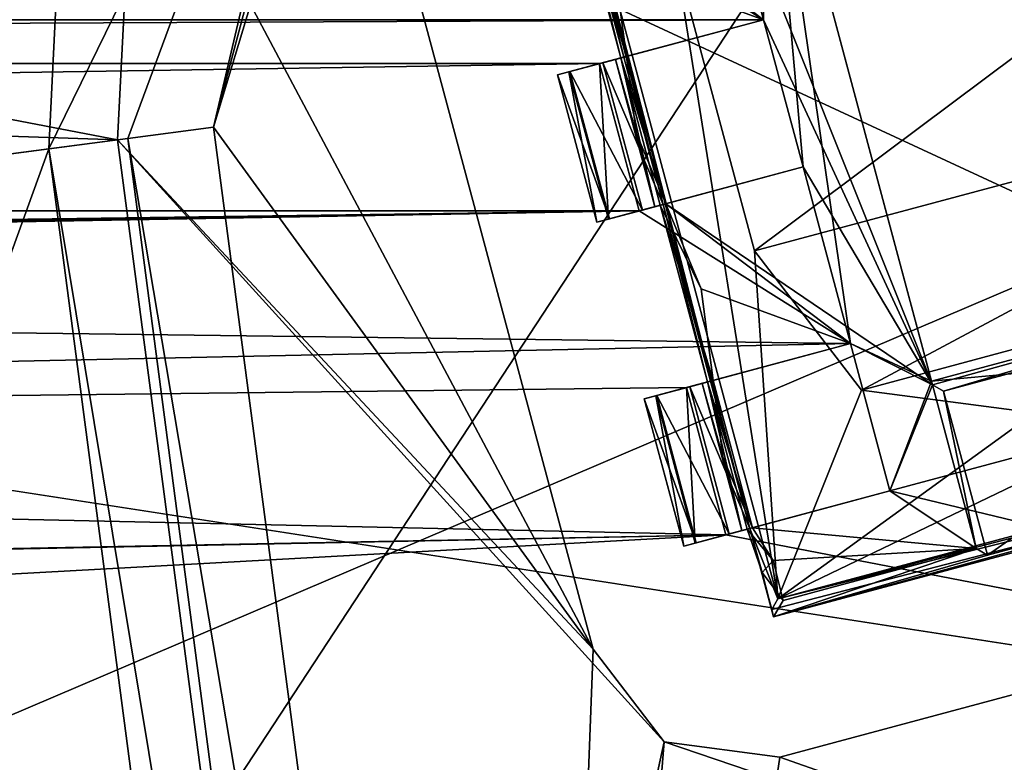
# Model space of a CAD drawing. Header units: millimetres. Extents: x -78 to 78, y -78 to 78.
# Tile 156 of 256: x 13.59 to 16.82, y -66.21 to -63.78. Entities that reach past the tile are written whole.
import ezdxf

# ---------------------------------------------------------------- set-up
doc = ezdxf.new("R2010")
doc.units = ezdxf.units.MM
doc.header["$LTSCALE"] = 41.718519
for name, color, linetype in [('10', 7, 'CONTINUOUS'), ('1379', 7, 'CONTINUOUS'), ('1442', 7, 'CONTINUOUS'), ('1460', 7, 'CONTINUOUS'), ('1541', 7, 'CONTINUOUS'), ('1566', 7, 'CONTINUOUS'), ('1597', 7, 'CONTINUOUS'), ('1629', 7, 'CONTINUOUS'), ('1675', 7, 'CONTINUOUS'), ('1691', 7, 'CONTINUOUS'), ('1699', 7, 'CONTINUOUS'), ('1716', 7, 'CONTINUOUS'), ('1745', 7, 'CONTINUOUS'), ('1769', 7, 'CONTINUOUS'), ('2704', 7, 'CONTINUOUS'), ('2720', 7, 'CONTINUOUS'), ('4231', 7, 'CONTINUOUS'), ('4244', 7, 'CONTINUOUS'), ('4247', 7, 'CONTINUOUS'), ('4261', 7, 'CONTINUOUS'), ('4262', 7, 'CONTINUOUS'), ('4264', 7, 'CONTINUOUS'), ('4274', 7, 'CONTINUOUS'), ('4277', 7, 'CONTINUOUS'), ('4280', 7, 'CONTINUOUS'), ('4282', 7, 'CONTINUOUS'), ('4288', 7, 'CONTINUOUS'), ('4289', 7, 'CONTINUOUS'), ('4291', 7, 'CONTINUOUS'), ('4294', 7, 'CONTINUOUS'), ('4299', 7, 'CONTINUOUS'), ('4301', 7, 'CONTINUOUS'), ('4302', 7, 'CONTINUOUS'), ('4313', 7, 'CONTINUOUS'), ('4314', 7, 'CONTINUOUS'), ('4316', 7, 'CONTINUOUS'), ('4318', 7, 'CONTINUOUS'), ('4325', 7, 'CONTINUOUS'), ('4328', 7, 'CONTINUOUS'), ('4329', 7, 'CONTINUOUS'), ('4341', 7, 'CONTINUOUS'), ('4342', 7, 'CONTINUOUS'), ('4345', 7, 'CONTINUOUS'), ('4358', 7, 'CONTINUOUS'), ('4359', 7, 'CONTINUOUS'), ('4361', 7, 'CONTINUOUS'), ('4372', 7, 'CONTINUOUS'), ('4374', 7, 'CONTINUOUS'), ('4396', 7, 'CONTINUOUS'), ('6', 7, 'CONTINUOUS')]:
    doc.layers.add(name, color=color, linetype=linetype)

msp = doc.modelspace()

# ---------------------------------------------------------------- linework, layer by layer
at = {"layer": '10', "linetype": 'CONTINUOUS'}
for points in [[(42.9717, -62.988, -2), (24.8716, -72.0796, -2), (0, -63, -2), (42.9717, -62.988, -2)], [(0, -63, -2), (24.8716, -72.0796, -2), (-12.2508, -63.4403, -2), (0, -63, -2)], [(-12.2508, -63.4403, -2), (24.8716, -72.0796, -2), (-12.5431, -64.3966, -2), (-12.2508, -63.4403, -2)], [(24.8716, -72.0796, -2), (-12.1176, -64.5267, -2), (-12.5431, -64.3966, -2), (24.8716, -72.0796, -2)], [(-12.1176, -64.5267, -2), (24.8716, -72.0796, -2), (-12.9863, -67.3679, -2), (-12.1176, -64.5267, -2)]]:
    msp.add_3dface(points, dxfattribs=at)
at = {"layer": '1379', "color": 7, "linetype": 'CONTINUOUS'}
for points in [[(13.9075, -64.169, 22.2), (8.3066, -63.0947, 23.7), (13.9661, -63.0151, 22.2), (13.9075, -64.169, 22.2)], [(8.4236, -63.9839, 23.6629), (8.3066, -63.0947, 23.7), (13.9075, -64.169, 22.2), (8.4236, -63.9839, 23.6629)], [(8.541, -64.8756, 23.6504), (8.4236, -63.9839, 23.6629), (13.9075, -64.169, 22.2), (8.541, -64.8756, 23.6504)]]:
    msp.add_3dface(points, dxfattribs=at)
at = {"layer": '1442', "color": 7, "linetype": 'CONTINUOUS'}
for points in [[(14.7446, -70.5276, 22.2), (8.541, -64.8756, 23.6504), (13.9075, -64.169, 22.2), (14.7446, -70.5276, 22.2)], [(14.7446, -70.5276, 22.2), (12.0794, -71.0069, 22.9248), (8.541, -64.8756, 23.6504), (14.7446, -70.5276, 22.2)]]:
    msp.add_3dface(points, dxfattribs=at)
at = {"layer": '1460', "color": 7, "linetype": 'CONTINUOUS'}
for points in [[(13.9661, -63.0151, 22.2), (14.6395, -62.7491, 22.2), (15.4677, -65.8401, 22.2), (13.9661, -63.0151, 22.2)], [(13.9075, -64.169, 22.2), (13.9661, -63.0151, 22.2), (15.4677, -65.8401, 22.2), (13.9075, -64.169, 22.2)], [(14.7446, -70.5276, 22.2), (13.9075, -64.169, 22.2), (15.7007, -66.1437, 22.2), (14.7446, -70.5276, 22.2)], [(15.7007, -66.1437, 22.2), (13.9075, -64.169, 22.2), (15.4677, -65.8401, 22.2), (15.7007, -66.1437, 22.2)], [(19.1711, -65.3654, 22.2), (22.4946, -68.451, 22.2), (16.0801, -66.1937, 22.2), (19.1711, -65.3654, 22.2)], [(22.4946, -68.451, 22.2), (14.7446, -70.5276, 22.2), (15.7007, -66.1437, 22.2), (22.4946, -68.451, 22.2)], [(16.0801, -66.1937, 22.2), (22.4946, -68.451, 22.2), (15.7007, -66.1437, 22.2), (16.0801, -66.1937, 22.2)]]:
    msp.add_3dface(points, dxfattribs=at)
at = {"layer": '1541', "color": 7, "linetype": 'CONTINUOUS'}
for points in [[(15.4677, -65.8401, 22.2), (14.6395, -62.7491, 22.2), (15.4677, -65.8401, 23.2), (15.4677, -65.8401, 22.2)], [(14.6395, -62.7491, 22.2), (14.6395, -62.7491, 23.2), (15.4677, -65.8401, 23.2), (14.6395, -62.7491, 22.2)]]:
    msp.add_3dface(points, dxfattribs=at)
at = {"layer": '1566', "color": 7, "linetype": 'CONTINUOUS'}
for points in [[(15.7007, -66.1437, 22.2), (15.4677, -65.8401, 22.2), (15.7007, -66.1437, 23.2), (15.7007, -66.1437, 22.2)], [(15.4677, -65.8401, 22.2), (15.4677, -65.8401, 23.2), (15.7007, -66.1437, 23.2), (15.4677, -65.8401, 22.2)], [(16.0801, -66.1937, 22.2), (15.7007, -66.1437, 22.2), (16.0801, -66.1937, 23.2), (16.0801, -66.1937, 22.2)], [(16.0801, -66.1937, 23.2), (15.7007, -66.1437, 22.2), (15.7007, -66.1437, 23.2), (16.0801, -66.1937, 23.2)]]:
    msp.add_3dface(points, dxfattribs=at)
at = {"layer": '1597', "color": 7, "linetype": 'CONTINUOUS'}
for points in [[(19.1711, -65.3654, 22.2), (16.0801, -66.1937, 22.2), (19.1711, -65.3654, 23.2), (19.1711, -65.3654, 22.2)], [(19.1711, -65.3654, 23.2), (16.0801, -66.1937, 22.2), (16.0801, -66.1937, 23.2), (19.1711, -65.3654, 23.2)]]:
    msp.add_3dface(points, dxfattribs=at)
at = {"layer": '1629', "color": 7, "linetype": 'CONTINUOUS'}
for points in [[(14.2225, -64.1276, 23.2), (14.6895, -62.3697, 23.2), (14.6903, -62.1401, 23.2), (14.2225, -64.1276, 23.2)], [(14.6395, -62.7491, 23.2), (14.6895, -62.3697, 23.2), (14.2225, -64.1276, 23.2), (14.6395, -62.7491, 23.2)], [(15.4677, -65.8401, 23.2), (14.6395, -62.7491, 23.2), (14.2225, -64.1276, 23.2), (15.4677, -65.8401, 23.2)], [(15.2391, -71.8492, 23.2), (15.4677, -65.8401, 23.2), (14.2225, -64.1276, 23.2), (15.2391, -71.8492, 23.2)], [(15.2391, -71.8492, 23.2), (22.7271, -69.8428, 23.2), (19.4747, -65.1325, 23.2), (15.2391, -71.8492, 23.2)], [(15.2391, -71.8492, 23.2), (19.4747, -65.1325, 23.2), (19.1711, -65.3654, 23.2), (15.2391, -71.8492, 23.2)], [(15.2391, -71.8492, 23.2), (19.1711, -65.3654, 23.2), (16.0801, -66.1937, 23.2), (15.2391, -71.8492, 23.2)], [(15.4677, -65.8401, 23.2), (15.2391, -71.8492, 23.2), (15.7007, -66.1437, 23.2), (15.4677, -65.8401, 23.2)], [(15.2391, -71.8492, 23.2), (16.0801, -66.1937, 23.2), (15.7007, -66.1437, 23.2), (15.2391, -71.8492, 23.2)]]:
    msp.add_3dface(points, dxfattribs=at)
at = {"layer": '1675', "color": 7, "linetype": 'CONTINUOUS'}
for points in [[(15.2391, -71.8492, 23.2), (14.2225, -64.1276, 23.2), (13.941, -64.1646, 23.2412), (15.2391, -71.8492, 23.2)], [(13.6826, -64.1987, 23.3613), (14.9624, -71.9268, 23.2413), (13.941, -64.1646, 23.2412), (13.6826, -64.1987, 23.3613)], [(14.9624, -71.9268, 23.2413), (15.2391, -71.8492, 23.2), (13.941, -64.1646, 23.2412), (14.9624, -71.9268, 23.2413)], [(14.7085, -71.9911, 23.3613), (14.9624, -71.9268, 23.2413), (13.6826, -64.1987, 23.3613), (14.7085, -71.9911, 23.3613)]]:
    msp.add_3dface(points, dxfattribs=at)
at = {"layer": '1691', "color": 7, "linetype": 'CONTINUOUS'}
for points in [[(14.6903, -62.1401, 23.2), (13.6826, -64.1987, 23.3613), (13.941, -64.1646, 23.2412), (14.6903, -62.1401, 23.2)], [(13.6826, -64.1987, 23.3613), (14.6903, -62.1401, 23.2), (13.7428, -62.9725, 23.3613), (13.6826, -64.1987, 23.3613)], [(14.2225, -64.1276, 23.2), (14.6903, -62.1401, 23.2), (13.941, -64.1646, 23.2412), (14.2225, -64.1276, 23.2)]]:
    msp.add_3dface(points, dxfattribs=at)
at = {"layer": '1699', "color": 7, "linetype": 'CONTINUOUS'}
for points in [[(9.5951, -64.7368, 26.0387), (10.6338, -72.6266, 26.0387), (13.6826, -64.1987, 23.3613), (9.5951, -64.7368, 26.0387)], [(10.6338, -72.6266, 26.0387), (14.7085, -71.9911, 23.3613), (13.6826, -64.1987, 23.3613), (10.6338, -72.6266, 26.0387)]]:
    msp.add_3dface(points, dxfattribs=at)
at = {"layer": '1716', "color": 7, "linetype": 'CONTINUOUS'}
for points in [[(9.7278, -62.0363, 26.0387), (9.5951, -64.7368, 26.0387), (13.7428, -62.9725, 23.3613), (9.7278, -62.0363, 26.0387)], [(9.5951, -64.7368, 26.0387), (13.6826, -64.1987, 23.3613), (13.7428, -62.9725, 23.3613), (9.5951, -64.7368, 26.0387)]]:
    msp.add_3dface(points, dxfattribs=at)
at = {"layer": '1745', "linetype": 'CONTINUOUS'}
for points in [[(5.6861, -57.4915, 28.7), (7.9703, -75.9162, 28.7), (23.0088, -52.9929, 28.7), (5.6861, -57.4915, 28.7)], [(7.9703, -75.9162, 28.7), (31.0424, -69.7372, 28.7), (23.0088, -52.9929, 28.7), (7.9703, -75.9162, 28.7)]]:
    msp.add_3dface(points, dxfattribs=at)
at = {"layer": '1769', "linetype": 'CONTINUOUS'}
for points in [[(27.6073, -68.005, 26.2), (12.3647, -57.1714, 26.2), (14.9868, -55.9316, 26.2), (27.6073, -68.005, 26.2)], [(24.562, -60.6528, 26.2), (27.6073, -68.005, 26.2), (14.9868, -55.9316, 26.2), (24.562, -60.6528, 26.2)], [(27.6073, -68.005, 26.2), (10.352, -59.2515, 26.2), (12.3647, -57.1714, 26.2), (27.6073, -68.005, 26.2)], [(27.6073, -68.005, 26.2), (10.0938, -72.6977, 26.2), (10.352, -59.2515, 26.2), (27.6073, -68.005, 26.2)]]:
    msp.add_3dface(points, dxfattribs=at)
at = {"layer": '2704', "linetype": 'CONTINUOUS'}
for points in [[(16.0406, -62.9559, 21.67), (15.8719, -63.1955, 21.67), (16.0271, -63.7751, 21.67), (16.0406, -62.9559, 21.67)], [(16.0406, -62.9559, 21.67), (16.0271, -63.7751, 21.67), (16.1566, -64.2581, 21.67), (16.0406, -62.9559, 21.67)], [(16.5778, -64.9607, 21.67), (16.0406, -62.9559, 21.67), (16.3118, -64.8376, 21.67), (16.5778, -64.9607, 21.67)], [(16.0406, -62.9559, 21.67), (16.1566, -64.2581, 21.67), (16.3118, -64.8376, 21.67), (16.0406, -62.9559, 21.67)], [(15.8719, -63.1955, 21.67), (15.3339, -63.3397, 21.67), (16.0271, -63.7751, 21.67), (15.8719, -63.1955, 21.67)], [(15.3339, -63.3397, 21.67), (-16.0275, -63.7751, 21.67), (16.0271, -63.7751, 21.67), (15.3339, -63.3397, 21.67)], [(-16.0275, -63.7751, 21.67), (-15.4895, -63.9192, 21.67), (16.0271, -63.7751, 21.67), (-16.0275, -63.7751, 21.67)], [(16.0271, -63.7751, 21.67), (-15.4895, -63.9192, 21.67), (15.4892, -63.9192, 21.67), (16.0271, -63.7751, 21.67)], [(-15.4895, -63.9192, 21.67), (-15.6189, -64.4021, 21.67), (15.4892, -63.9192, 21.67), (-15.4895, -63.9192, 21.67)], [(15.4892, -63.9192, 21.67), (-15.6189, -64.4021, 21.67), (15.6186, -64.4022, 21.67), (15.4892, -63.9192, 21.67)], [(16.1566, -64.2581, 21.67), (15.6186, -64.4022, 21.67), (16.3118, -64.8376, 21.67), (16.1566, -64.2581, 21.67)], [(-15.6189, -64.4021, 21.67), (-16.3122, -64.8376, 21.67), (15.6186, -64.4022, 21.67), (-15.6189, -64.4021, 21.67)], [(-16.3122, -64.8376, 21.67), (-1.582, -64.6502, 21.67), (15.6186, -64.4022, 21.67), (-16.3122, -64.8376, 21.67)], [(-1.582, -64.6502, 21.67), (-1.0252, -64.6502, 21.67), (15.6186, -64.4022, 21.67), (-1.582, -64.6502, 21.67)], [(-1.0252, -64.6502, 21.67), (1.0248, -64.6502, 21.67), (15.6186, -64.4022, 21.67), (-1.0252, -64.6502, 21.67)], [(1.0248, -64.6502, 21.67), (1.5817, -64.6502, 21.67), (15.6186, -64.4022, 21.67), (1.0248, -64.6502, 21.67)], [(15.6186, -64.4022, 21.67), (1.5817, -64.6502, 21.67), (16.3118, -64.8376, 21.67), (15.6186, -64.4022, 21.67)], [(18.1233, -64.5466, 21.67), (16.5778, -64.9607, 21.67), (18.4214, -64.79, 21.67), (18.1233, -64.5466, 21.67)], [(1.5817, -64.6502, 21.67), (1.5817, -65.1502, 21.67), (16.3118, -64.8376, 21.67), (1.5817, -64.6502, 21.67)], [(21.6343, -66.5726, 21.67), (18.4214, -64.79, 21.67), (16.4413, -65.3206, 21.67), (21.6343, -66.5726, 21.67)], [(18.4214, -64.79, 21.67), (16.5778, -64.9607, 21.67), (16.4413, -65.3206, 21.67), (18.4214, -64.79, 21.67)], [(16.3118, -64.8376, 21.67), (1.5817, -65.1502, 21.67), (15.7739, -64.9817, 21.67), (16.3118, -64.8376, 21.67)], [(16.4413, -65.3206, 21.67), (16.5778, -64.9607, 21.67), (16.3118, -64.8376, 21.67), (16.4413, -65.3206, 21.67)], [(1.5817, -65.1502, 21.67), (15.9033, -65.4647, 21.67), (15.7739, -64.9817, 21.67), (1.5817, -65.1502, 21.67)], [(1.5817, -65.1502, 21.67), (1.0248, -65.7502, 21.67), (15.9033, -65.4647, 21.67), (1.5817, -65.1502, 21.67)], [(15.9033, -65.4647, 21.67), (21.6343, -66.5726, 21.67), (16.4413, -65.3206, 21.67), (15.9033, -65.4647, 21.67)], [(1.0248, -65.7502, 21.67), (1.5817, -65.7502, 21.67), (15.9033, -65.4647, 21.67), (1.0248, -65.7502, 21.67)], [(1.5817, -66.2502, 21.67), (21.6343, -66.5726, 21.67), (15.9033, -65.4647, 21.67), (1.5817, -66.2502, 21.67)], [(1.5817, -65.7502, 21.67), (1.5817, -66.2502, 21.67), (15.9033, -65.4647, 21.67), (1.5817, -65.7502, 21.67)]]:
    msp.add_3dface(points, dxfattribs=at)
at = {"layer": '2720', "linetype": 'CONTINUOUS'}
for points in [[(41.1445, -56.6314, 20.074), (21.6494, -66.5677, 20.074), (10.8402, -61.5525, 20.074), (41.1445, -56.6314, 20.074)], [(21.6494, -66.5677, 20.074), (-21.6345, -66.5726, 20.074), (-10.8683, -61.5475, 20.074), (21.6494, -66.5677, 20.074)], [(10.8402, -61.5525, 20.074), (21.6494, -66.5677, 20.074), (-10.8683, -61.5475, 20.074), (10.8402, -61.5525, 20.074)]]:
    msp.add_3dface(points, dxfattribs=at)
at = {"layer": '4231', "linetype": 'CONTINUOUS'}
for points in [[(16.0406, -62.9559, 21.67), (16.5778, -64.9607, 21.67), (16.0374, -62.9441, 21.845), (16.0406, -62.9559, 21.67)], [(16.0374, -62.9441, 21.845), (16.5778, -64.9607, 21.67), (16.5809, -64.9726, 21.845), (16.0374, -62.9441, 21.845)]]:
    msp.add_3dface(points, dxfattribs=at)
at = {"layer": '4244', "linetype": 'CONTINUOUS'}
for points in [[(16.1566, -64.2581, 21.67), (16.0271, -63.7751, 21.67), (16.1566, -64.2581, 21.845), (16.1566, -64.2581, 21.67)], [(16.0271, -63.7751, 21.67), (16.0271, -63.7751, 21.845), (16.1566, -64.2581, 21.845), (16.0271, -63.7751, 21.67)]]:
    msp.add_3dface(points, dxfattribs=at)
at = {"layer": '4247', "linetype": 'CONTINUOUS'}
for points in [[(16.5778, -64.9607, 21.67), (18.1233, -64.5466, 21.67), (16.5809, -64.9726, 21.845), (16.5778, -64.9607, 21.67)], [(16.5809, -64.9726, 21.845), (18.1233, -64.5466, 21.67), (16.6173, -64.9936, 22.27), (16.5809, -64.9726, 21.845)], [(16.6173, -64.9936, 22.27), (18.1233, -64.5466, 21.67), (18.1054, -64.5949, 22.27), (16.6173, -64.9936, 22.27)]]:
    msp.add_3dface(points, dxfattribs=at)
at = {"layer": '4261', "linetype": 'CONTINUOUS'}
for points in [[(15.6186, -64.4022, 21.67), (16.1566, -64.2581, 21.845), (15.5179, -64.4292, 21.7623), (15.6186, -64.4022, 21.67)], [(16.1566, -64.2581, 21.845), (15.7065, -64.3787, 21.8612), (15.5179, -64.4292, 21.7623), (16.1566, -64.2581, 21.845)], [(15.6186, -64.4022, 21.67), (16.1566, -64.2581, 21.67), (16.1566, -64.2581, 21.845), (15.6186, -64.4022, 21.67)], [(15.7065, -64.3787, 21.8612), (15.4804, -64.4392, 21.896), (15.5179, -64.4292, 21.7623), (15.7065, -64.3787, 21.8612)], [(15.4804, -64.4392, 21.896), (15.7065, -64.3787, 21.8612), (15.6706, -64.3883, 22.1542), (15.4804, -64.4392, 21.896)], [(15.4804, -64.4392, 22.421), (15.6882, -64.3836, 22.4493), (15.5212, -64.4283, 22.5598), (15.4804, -64.4392, 22.421)], [(15.6882, -64.3836, 22.4493), (15.4804, -64.4392, 22.421), (15.6706, -64.3883, 22.1542), (15.6882, -64.3836, 22.4493)], [(15.4804, -64.4392, 22.421), (15.4804, -64.4392, 21.896), (15.6706, -64.3883, 22.1542), (15.4804, -64.4392, 22.421)], [(15.6882, -64.3836, 22.4493), (15.6977, -64.381, 22.6698), (15.5212, -64.4283, 22.5598), (15.6882, -64.3836, 22.4493)], [(15.5212, -64.4283, 22.5598), (15.6977, -64.381, 22.6698), (15.6295, -64.3993, 22.652), (15.5212, -64.4283, 22.5598)]]:
    msp.add_3dface(points, dxfattribs=at)
at = {"layer": '4262', "linetype": 'CONTINUOUS'}
for points in [[(16.0271, -63.7751, 21.67), (15.4892, -63.9192, 21.67), (15.3885, -63.9462, 21.7623), (16.0271, -63.7751, 21.67)], [(16.0271, -63.7751, 21.845), (16.0271, -63.7751, 21.67), (15.3885, -63.9462, 21.7623), (16.0271, -63.7751, 21.845)], [(15.5773, -63.8956, 21.8612), (16.0271, -63.7751, 21.845), (15.3885, -63.9462, 21.7623), (15.5773, -63.8956, 21.8612)], [(15.5412, -63.9053, 22.1557), (15.5773, -63.8956, 21.8612), (15.351, -63.9563, 21.896), (15.5412, -63.9053, 22.1557)], [(15.351, -63.9563, 21.896), (15.5773, -63.8956, 21.8612), (15.3885, -63.9462, 21.7623), (15.351, -63.9563, 21.896)], [(15.5587, -63.9006, 22.4493), (15.5412, -63.9053, 22.1557), (15.351, -63.9563, 22.421), (15.5587, -63.9006, 22.4493)], [(15.3918, -63.9453, 22.5598), (15.5587, -63.9006, 22.4493), (15.351, -63.9563, 22.421), (15.3918, -63.9453, 22.5598)], [(15.351, -63.9563, 22.421), (15.5412, -63.9053, 22.1557), (15.351, -63.9563, 21.896), (15.351, -63.9563, 22.421)], [(15.5001, -63.9163, 22.652), (15.5587, -63.9006, 22.4493), (15.3918, -63.9453, 22.5598), (15.5001, -63.9163, 22.652)], [(15.5683, -63.898, 22.6698), (15.5587, -63.9006, 22.4493), (15.5001, -63.9163, 22.652), (15.5683, -63.898, 22.6698)]]:
    msp.add_3dface(points, dxfattribs=at)
at = {"layer": '4264', "linetype": 'CONTINUOUS'}
for points in [[(16.5809, -64.9726, 21.845), (16.6173, -64.9936, 22.27), (16.7249, -65.5099, 21.845), (16.5809, -64.9726, 21.845)], [(16.7249, -65.5099, 21.845), (16.6173, -64.9936, 22.27), (16.7613, -65.5309, 22.27), (16.7249, -65.5099, 21.845)]]:
    msp.add_3dface(points, dxfattribs=at)
at = {"layer": '4274', "linetype": 'CONTINUOUS'}
for points in [[(15.6732, -65.0087, 21.7623), (15.7739, -64.9817, 21.67), (15.8026, -65.4917, 21.7623), (15.6732, -65.0087, 21.7623)], [(15.7739, -64.9817, 21.67), (15.9033, -65.4647, 21.67), (15.8026, -65.4917, 21.7623), (15.7739, -64.9817, 21.67)], [(15.6357, -65.0188, 21.896), (15.6732, -65.0087, 21.7623), (15.7651, -65.5018, 21.896), (15.6357, -65.0188, 21.896)], [(15.7651, -65.5018, 21.896), (15.6732, -65.0087, 21.7623), (15.8026, -65.4917, 21.7623), (15.7651, -65.5018, 21.896)]]:
    msp.add_3dface(points, dxfattribs=at)
at = {"layer": '4277', "linetype": 'CONTINUOUS'}
for points in [[(15.3885, -63.9462, 21.7623), (15.4892, -63.9192, 21.67), (15.5179, -64.4292, 21.7623), (15.3885, -63.9462, 21.7623)], [(15.4892, -63.9192, 21.67), (15.6186, -64.4022, 21.67), (15.5179, -64.4292, 21.7623), (15.4892, -63.9192, 21.67)], [(15.351, -63.9563, 21.896), (15.3885, -63.9462, 21.7623), (15.4804, -64.4392, 21.896), (15.351, -63.9563, 21.896)], [(15.4804, -64.4392, 21.896), (15.3885, -63.9462, 21.7623), (15.5179, -64.4292, 21.7623), (15.4804, -64.4392, 21.896)]]:
    msp.add_3dface(points, dxfattribs=at)
at = {"layer": '4280', "linetype": 'CONTINUOUS'}
for points in [[(16.6173, -64.9936, 22.27), (18.1054, -64.5949, 22.27), (16.7613, -65.5309, 22.27), (16.6173, -64.9936, 22.27)], [(16.7613, -65.5309, 22.27), (18.1054, -64.5949, 22.27), (18.2494, -65.1322, 22.27), (16.7613, -65.5309, 22.27)]]:
    msp.add_3dface(points, dxfattribs=at)
at = {"layer": '4282', "linetype": 'CONTINUOUS'}
for points in [[(16.0374, -62.9441, 21.845), (16.5809, -64.9726, 21.845), (15.8719, -63.1955, 21.845), (16.0374, -62.9441, 21.845)], [(15.4218, -63.3161, 21.8612), (15.8719, -63.1955, 21.845), (16.0271, -63.7751, 21.845), (15.4218, -63.3161, 21.8612)], [(15.8719, -63.1955, 21.845), (16.5809, -64.9726, 21.845), (16.0271, -63.7751, 21.845), (15.8719, -63.1955, 21.845)], [(15.5371, -63.5958, 21.845), (15.4218, -63.3161, 21.8612), (16.0271, -63.7751, 21.845), (15.5371, -63.5958, 21.845)], [(15.5773, -63.8956, 21.8612), (15.5371, -63.5958, 21.845), (16.0271, -63.7751, 21.845), (15.5773, -63.8956, 21.8612)], [(16.0271, -63.7751, 21.845), (16.5809, -64.9726, 21.845), (16.1566, -64.2581, 21.845), (16.0271, -63.7751, 21.845)], [(16.5809, -64.9726, 21.845), (15.7065, -64.3787, 21.8612), (16.1566, -64.2581, 21.845), (16.5809, -64.9726, 21.845)], [(15.7065, -64.3787, 21.8612), (16.5809, -64.9726, 21.845), (16.3118, -64.8376, 21.845), (15.7065, -64.3787, 21.8612)], [(15.8218, -64.6583, 21.845), (15.7065, -64.3787, 21.8612), (16.3118, -64.8376, 21.845), (15.8218, -64.6583, 21.845)], [(15.862, -64.9582, 21.845), (15.8218, -64.6583, 21.845), (16.3118, -64.8376, 21.845), (15.862, -64.9582, 21.845)], [(16.3118, -64.8376, 21.845), (16.5809, -64.9726, 21.845), (16.4413, -65.3206, 21.845), (16.3118, -64.8376, 21.845)], [(16.4413, -65.3206, 21.845), (16.5809, -64.9726, 21.845), (16.7249, -65.5099, 21.845), (16.4413, -65.3206, 21.845)], [(15.9912, -65.4412, 21.845), (16.4413, -65.3206, 21.845), (16.7249, -65.5099, 21.845), (15.9912, -65.4412, 21.845)], [(16.0581, -65.5486, 21.845), (15.9912, -65.4412, 21.845), (16.7249, -65.5099, 21.845), (16.0581, -65.5486, 21.845)], [(16.091, -65.6798, 21.845), (16.0581, -65.5486, 21.845), (16.7249, -65.5099, 21.845), (16.091, -65.6798, 21.845)]]:
    msp.add_3dface(points, dxfattribs=at)
at = {"layer": '4288', "linetype": 'CONTINUOUS'}
for points in [[(16.3118, -64.8376, 21.67), (15.7739, -64.9817, 21.67), (15.6732, -65.0087, 21.7623), (16.3118, -64.8376, 21.67)], [(16.3118, -64.8376, 21.845), (16.3118, -64.8376, 21.67), (15.6732, -65.0087, 21.7623), (16.3118, -64.8376, 21.845)], [(15.862, -64.9582, 21.845), (16.3118, -64.8376, 21.845), (15.6732, -65.0087, 21.7623), (15.862, -64.9582, 21.845)], [(15.8259, -64.9678, 22.1557), (15.862, -64.9582, 21.845), (15.6357, -65.0188, 21.896), (15.8259, -64.9678, 22.1557)], [(15.6357, -65.0188, 21.896), (15.862, -64.9582, 21.845), (15.6732, -65.0087, 21.7623), (15.6357, -65.0188, 21.896)], [(15.8434, -64.9631, 22.4493), (15.8259, -64.9678, 22.1557), (15.6357, -65.0188, 22.421), (15.8434, -64.9631, 22.4493)], [(15.6765, -65.0079, 22.5598), (15.8434, -64.9631, 22.4493), (15.6357, -65.0188, 22.421), (15.6765, -65.0079, 22.5598)], [(15.6357, -65.0188, 22.421), (15.8259, -64.9678, 22.1557), (15.6357, -65.0188, 21.896), (15.6357, -65.0188, 22.421)], [(15.7848, -64.9788, 22.652), (15.8434, -64.9631, 22.4493), (15.6765, -65.0079, 22.5598), (15.7848, -64.9788, 22.652)], [(15.853, -64.9606, 22.6698), (15.8434, -64.9631, 22.4493), (15.7848, -64.9788, 22.652), (15.853, -64.9606, 22.6698)]]:
    msp.add_3dface(points, dxfattribs=at)
at = {"layer": '4289', "linetype": 'CONTINUOUS'}
for points in [[(15.9033, -65.4647, 21.67), (16.4413, -65.3206, 21.845), (15.8026, -65.4917, 21.7623), (15.9033, -65.4647, 21.67)], [(16.4413, -65.3206, 21.845), (15.9912, -65.4412, 21.845), (15.8026, -65.4917, 21.7623), (16.4413, -65.3206, 21.845)], [(15.9033, -65.4647, 21.67), (16.4413, -65.3206, 21.67), (16.4413, -65.3206, 21.845), (15.9033, -65.4647, 21.67)], [(15.9912, -65.4412, 21.845), (15.7651, -65.5018, 21.896), (15.8026, -65.4917, 21.7623), (15.9912, -65.4412, 21.845)], [(15.7651, -65.5018, 21.896), (15.9912, -65.4412, 21.845), (15.9553, -65.4508, 22.1542), (15.7651, -65.5018, 21.896)], [(15.9729, -65.4461, 22.4493), (15.9824, -65.4435, 22.6698), (15.8059, -65.4908, 22.5598), (15.9729, -65.4461, 22.4493)], [(15.8059, -65.4908, 22.5598), (15.9824, -65.4435, 22.6698), (15.9142, -65.4618, 22.652), (15.8059, -65.4908, 22.5598)], [(15.7651, -65.5018, 22.421), (15.9729, -65.4461, 22.4493), (15.8059, -65.4908, 22.5598), (15.7651, -65.5018, 22.421)], [(15.9729, -65.4461, 22.4493), (15.7651, -65.5018, 22.421), (15.9553, -65.4508, 22.1542), (15.9729, -65.4461, 22.4493)], [(15.7651, -65.5018, 22.421), (15.7651, -65.5018, 21.896), (15.9553, -65.4508, 22.1542), (15.7651, -65.5018, 22.421)]]:
    msp.add_3dface(points, dxfattribs=at)
at = {"layer": '4291', "linetype": 'CONTINUOUS'}
for points in [[(15.351, -63.9563, 22.421), (15.351, -63.9563, 21.896), (15.4804, -64.4392, 22.421), (15.351, -63.9563, 22.421)], [(15.351, -63.9563, 21.896), (15.4804, -64.4392, 21.896), (15.4804, -64.4392, 22.421), (15.351, -63.9563, 21.896)]]:
    msp.add_3dface(points, dxfattribs=at)
at = {"layer": '4294', "linetype": 'CONTINUOUS'}
for points in [[(18.9579, -64.9568, 22.47), (16.0601, -65.7333, 22.47), (18.2494, -65.1322, 22.27), (18.9579, -64.9568, 22.47)], [(16.0601, -65.7333, 22.47), (16.7613, -65.5309, 22.27), (18.2494, -65.1322, 22.27), (16.0601, -65.7333, 22.47)], [(16.0601, -65.7333, 22.47), (16.091, -65.6798, 21.845), (16.7249, -65.5099, 21.845), (16.0601, -65.7333, 22.47)], [(16.0601, -65.7333, 22.47), (16.7249, -65.5099, 21.845), (16.7613, -65.5309, 22.27), (16.0601, -65.7333, 22.47)]]:
    msp.add_3dface(points, dxfattribs=at)
at = {"layer": '4299', "linetype": 'CONTINUOUS'}
for points in [[(16.4413, -65.3206, 21.67), (16.3118, -64.8376, 21.67), (16.4413, -65.3206, 21.845), (16.4413, -65.3206, 21.67)], [(16.3118, -64.8376, 21.67), (16.3118, -64.8376, 21.845), (16.4413, -65.3206, 21.845), (16.3118, -64.8376, 21.67)]]:
    msp.add_3dface(points, dxfattribs=at)
at = {"layer": '4301', "linetype": 'CONTINUOUS'}
for points in [[(15.5773, -63.8956, 21.8612), (15.5412, -63.9053, 22.1557), (15.6089, -64.146, 21.9003), (15.5773, -63.8956, 21.8612)], [(15.5412, -63.9053, 22.1557), (15.5587, -63.9006, 22.4493), (15.6706, -64.3883, 22.1542), (15.5412, -63.9053, 22.1557)], [(15.5412, -63.9053, 22.1557), (15.6706, -64.3883, 22.1542), (15.6089, -64.146, 21.9003), (15.5412, -63.9053, 22.1557)], [(15.5587, -63.9006, 22.4493), (15.6882, -64.3836, 22.4493), (15.6706, -64.3883, 22.1542), (15.5587, -63.9006, 22.4493)], [(15.6706, -64.3883, 22.1542), (15.7065, -64.3787, 21.8612), (15.6089, -64.146, 21.9003), (15.6706, -64.3883, 22.1542)]]:
    msp.add_3dface(points, dxfattribs=at)
at = {"layer": '4302', "linetype": 'CONTINUOUS'}
for points in [[(15.5587, -63.9006, 22.4493), (15.4035, -63.321, 22.4493), (15.5773, -63.8956, 21.8612), (15.5587, -63.9006, 22.4493)], [(15.5773, -63.8956, 21.8612), (15.4035, -63.321, 22.4493), (15.5371, -63.5958, 21.845), (15.5773, -63.8956, 21.8612)], [(15.7065, -64.3787, 21.8612), (15.5587, -63.9006, 22.4493), (15.5773, -63.8956, 21.8612), (15.7065, -64.3787, 21.8612)], [(15.6882, -64.3836, 22.4493), (15.5587, -63.9006, 22.4493), (15.7065, -64.3787, 21.8612), (15.6882, -64.3836, 22.4493)], [(15.8218, -64.6583, 21.845), (15.6882, -64.3836, 22.4493), (15.7065, -64.3787, 21.8612), (15.8218, -64.6583, 21.845)], [(15.8434, -64.9631, 22.4493), (15.6882, -64.3836, 22.4493), (15.862, -64.9582, 21.845), (15.8434, -64.9631, 22.4493)], [(15.862, -64.9582, 21.845), (15.6882, -64.3836, 22.4493), (15.8218, -64.6583, 21.845), (15.862, -64.9582, 21.845)], [(15.9912, -65.4412, 21.845), (15.8434, -64.9631, 22.4493), (15.862, -64.9582, 21.845), (15.9912, -65.4412, 21.845)], [(15.9729, -65.4461, 22.4493), (15.8434, -64.9631, 22.4493), (15.9912, -65.4412, 21.845), (15.9729, -65.4461, 22.4493)], [(16.0581, -65.5486, 21.845), (15.9729, -65.4461, 22.4493), (15.9912, -65.4412, 21.845), (16.0581, -65.5486, 21.845)], [(16.0219, -65.5882, 22.46), (15.9729, -65.4461, 22.4493), (16.0581, -65.5486, 21.845), (16.0219, -65.5882, 22.46)], [(16.091, -65.6798, 21.845), (16.0219, -65.5882, 22.46), (16.0581, -65.5486, 21.845), (16.091, -65.6798, 21.845)], [(16.0601, -65.7333, 22.47), (16.0219, -65.5882, 22.46), (16.091, -65.6798, 21.845), (16.0601, -65.7333, 22.47)]]:
    msp.add_3dface(points, dxfattribs=at)
at = {"layer": '4313', "linetype": 'CONTINUOUS'}
for points in [[(15.862, -64.9582, 21.845), (15.8259, -64.9678, 22.1557), (15.8936, -65.2085, 21.9003), (15.862, -64.9582, 21.845)], [(15.8259, -64.9678, 22.1557), (15.8434, -64.9631, 22.4493), (15.9553, -65.4508, 22.1542), (15.8259, -64.9678, 22.1557)], [(15.8259, -64.9678, 22.1557), (15.9553, -65.4508, 22.1542), (15.8936, -65.2085, 21.9003), (15.8259, -64.9678, 22.1557)], [(15.8434, -64.9631, 22.4493), (15.9729, -65.4461, 22.4493), (15.9553, -65.4508, 22.1542), (15.8434, -64.9631, 22.4493)], [(15.9553, -65.4508, 22.1542), (15.9912, -65.4412, 21.845), (15.8936, -65.2085, 21.9003), (15.9553, -65.4508, 22.1542)]]:
    msp.add_3dface(points, dxfattribs=at)
at = {"layer": '4314', "linetype": 'CONTINUOUS'}
for points in [[(15.6357, -65.0188, 22.421), (15.6357, -65.0188, 21.896), (15.7651, -65.5018, 22.421), (15.6357, -65.0188, 22.421)], [(15.6357, -65.0188, 21.896), (15.7651, -65.5018, 21.896), (15.7651, -65.5018, 22.421), (15.6357, -65.0188, 21.896)]]:
    msp.add_3dface(points, dxfattribs=at)
at = {"layer": '4316', "linetype": 'CONTINUOUS'}
for points in [[(15.5001, -63.9163, 22.652), (15.3918, -63.9453, 22.5598), (15.6295, -64.3993, 22.652), (15.5001, -63.9163, 22.652)], [(15.3918, -63.9453, 22.5598), (15.351, -63.9563, 22.421), (15.5212, -64.4283, 22.5598), (15.3918, -63.9453, 22.5598)], [(15.351, -63.9563, 22.421), (15.4804, -64.4392, 22.421), (15.5212, -64.4283, 22.5598), (15.351, -63.9563, 22.421)], [(15.3918, -63.9453, 22.5598), (15.5212, -64.4283, 22.5598), (15.6295, -64.3993, 22.652), (15.3918, -63.9453, 22.5598)]]:
    msp.add_3dface(points, dxfattribs=at)
at = {"layer": '4318', "linetype": 'CONTINUOUS'}
for points in [[(15.413, -63.3185, 22.6698), (15.4035, -63.321, 22.4493), (15.5587, -63.9006, 22.4493), (15.413, -63.3185, 22.6698)], [(15.5683, -63.898, 22.6698), (15.413, -63.3185, 22.6698), (15.5587, -63.9006, 22.4493), (15.5683, -63.898, 22.6698)]]:
    msp.add_3dface(points, dxfattribs=at)
at = {"layer": '4325', "linetype": 'CONTINUOUS'}
for points in [[(15.5683, -63.898, 22.6698), (15.5001, -63.9163, 22.652), (15.6977, -64.381, 22.6698), (15.5683, -63.898, 22.6698)], [(15.5001, -63.9163, 22.652), (15.6295, -64.3993, 22.652), (15.6977, -64.381, 22.6698), (15.5001, -63.9163, 22.652)]]:
    msp.add_3dface(points, dxfattribs=at)
at = {"layer": '4328', "linetype": 'CONTINUOUS'}
msp.add_3dface([(15.7065, -64.3787, 21.8612), (15.5773, -63.8956, 21.8612), (15.6089, -64.146, 21.9003), (15.7065, -64.3787, 21.8612)], dxfattribs=at)
at = {"layer": '4329', "linetype": 'CONTINUOUS'}
for points in [[(15.6977, -64.381, 22.6698), (15.6882, -64.3836, 22.4493), (15.8434, -64.9631, 22.4493), (15.6977, -64.381, 22.6698)], [(15.853, -64.9606, 22.6698), (15.6977, -64.381, 22.6698), (15.8434, -64.9631, 22.4493), (15.853, -64.9606, 22.6698)]]:
    msp.add_3dface(points, dxfattribs=at)
at = {"layer": '4341', "linetype": 'CONTINUOUS'}
msp.add_3dface([(15.9912, -65.4412, 21.845), (15.862, -64.9582, 21.845), (15.8936, -65.2085, 21.9003), (15.9912, -65.4412, 21.845)], dxfattribs=at)
at = {"layer": '4342', "linetype": 'CONTINUOUS'}
for points in [[(15.7848, -64.9788, 22.652), (15.6765, -65.0079, 22.5598), (15.9142, -65.4618, 22.652), (15.7848, -64.9788, 22.652)], [(15.6765, -65.0079, 22.5598), (15.6357, -65.0188, 22.421), (15.8059, -65.4908, 22.5598), (15.6765, -65.0079, 22.5598)], [(15.6357, -65.0188, 22.421), (15.7651, -65.5018, 22.421), (15.8059, -65.4908, 22.5598), (15.6357, -65.0188, 22.421)], [(15.6765, -65.0079, 22.5598), (15.8059, -65.4908, 22.5598), (15.9142, -65.4618, 22.652), (15.6765, -65.0079, 22.5598)]]:
    msp.add_3dface(points, dxfattribs=at)
at = {"layer": '4345', "linetype": 'CONTINUOUS'}
for points in [[(16.0734, -65.6749, 23.47), (15.2467, -62.5896, 23.47), (15.9824, -65.4435, 22.6698), (16.0734, -65.6749, 23.47)], [(15.9824, -65.4435, 22.6698), (15.2467, -62.5896, 23.47), (15.853, -64.9606, 22.6698), (15.9824, -65.4435, 22.6698)], [(15.853, -64.9606, 22.6698), (15.2467, -62.5896, 23.47), (15.6977, -64.381, 22.6698), (15.853, -64.9606, 22.6698)], [(15.6977, -64.381, 22.6698), (15.2467, -62.5896, 23.47), (15.5683, -63.898, 22.6698), (15.6977, -64.381, 22.6698)], [(15.5683, -63.898, 22.6698), (15.2467, -62.5896, 23.47), (15.413, -63.3185, 22.6698), (15.5683, -63.898, 22.6698)], [(16.0536, -65.7091, 22.67), (16.0734, -65.6749, 23.47), (15.9824, -65.4435, 22.6698), (16.0536, -65.7091, 22.67)]]:
    msp.add_3dface(points, dxfattribs=at)
at = {"layer": '4358', "linetype": 'CONTINUOUS'}
for points in [[(15.853, -64.9606, 22.6698), (15.7848, -64.9788, 22.652), (15.9824, -65.4435, 22.6698), (15.853, -64.9606, 22.6698)], [(15.7848, -64.9788, 22.652), (15.9142, -65.4618, 22.652), (15.9824, -65.4435, 22.6698), (15.7848, -64.9788, 22.652)]]:
    msp.add_3dface(points, dxfattribs=at)
at = {"layer": '4359', "linetype": 'CONTINUOUS'}
for points in [[(16.0219, -65.5882, 22.46), (15.9824, -65.4435, 22.6698), (15.9729, -65.4461, 22.4493), (16.0219, -65.5882, 22.46)], [(16.0536, -65.7091, 22.67), (15.9824, -65.4435, 22.6698), (16.0601, -65.7333, 22.47), (16.0536, -65.7091, 22.67)], [(16.0601, -65.7333, 22.47), (15.9824, -65.4435, 22.6698), (16.0219, -65.5882, 22.46), (16.0601, -65.7333, 22.47)]]:
    msp.add_3dface(points, dxfattribs=at)
at = {"layer": '4361', "linetype": 'CONTINUOUS'}
for points in [[(18.9579, -64.9568, 22.67), (16.0536, -65.7091, 22.67), (18.9579, -64.9568, 22.47), (18.9579, -64.9568, 22.67)], [(18.9579, -64.9568, 22.47), (16.0536, -65.7091, 22.67), (16.0601, -65.7333, 22.47), (18.9579, -64.9568, 22.47)]]:
    msp.add_3dface(points, dxfattribs=at)
at = {"layer": '4372', "linetype": 'CONTINUOUS'}
for points in [[(15.2467, -62.5896, 23.47), (16.0734, -65.6749, 23.47), (15.7386, -63.5677, 23.47), (15.2467, -62.5896, 23.47)], [(15.7386, -63.5677, 23.47), (16.0734, -65.6749, 23.47), (15.9975, -64.5336, 23.47), (15.7386, -63.5677, 23.47)], [(15.9975, -64.5336, 23.47), (16.0734, -65.6749, 23.47), (16.3486, -64.99, 23.47), (15.9975, -64.5336, 23.47)], [(16.0734, -65.6749, 23.47), (18.3677, -65.0602, 23.47), (17.8819, -64.8051, 23.47), (16.0734, -65.6749, 23.47)], [(16.916, -65.064, 23.47), (16.0734, -65.6749, 23.47), (17.8819, -64.8051, 23.47), (16.916, -65.064, 23.47)], [(16.3486, -64.99, 23.47), (16.0734, -65.6749, 23.47), (16.916, -65.064, 23.47), (16.3486, -64.99, 23.47)]]:
    msp.add_3dface(points, dxfattribs=at)
at = {"layer": '4374', "linetype": 'CONTINUOUS'}
for points in [[(18.1535, -62.9207, 23.47), (15.7386, -63.5677, 23.47), (15.9975, -64.5336, 23.47), (18.1535, -62.9207, 23.47)], [(18.4123, -63.8866, 23.47), (18.1535, -62.9207, 23.47), (15.9975, -64.5336, 23.47), (18.4123, -63.8866, 23.47)], [(18.4123, -63.8866, 23.47), (15.9975, -64.5336, 23.47), (16.3486, -64.99, 23.47), (18.4123, -63.8866, 23.47)], [(18.4123, -63.8866, 23.47), (16.3486, -64.99, 23.47), (18.3383, -64.454, 23.47), (18.4123, -63.8866, 23.47)], [(16.3486, -64.99, 23.47), (16.916, -65.064, 23.47), (18.3383, -64.454, 23.47), (16.3486, -64.99, 23.47)]]:
    msp.add_3dface(points, dxfattribs=at)
at = {"layer": '4396', "linetype": 'CONTINUOUS'}
for points in [[(16.0536, -65.7091, 22.67), (18.9579, -64.9568, 22.67), (16.0734, -65.6749, 23.47), (16.0536, -65.7091, 22.67)], [(18.9579, -64.9568, 22.67), (18.3792, -65.0752, 22.97), (16.0734, -65.6749, 23.47), (18.9579, -64.9568, 22.67)], [(18.3792, -65.0752, 22.97), (18.3677, -65.0602, 23.47), (16.0734, -65.6749, 23.47), (18.3792, -65.0752, 22.97)]]:
    msp.add_3dface(points, dxfattribs=at)
at = {"layer": '6', "linetype": 'CONTINUOUS'}
for points in [[(9, -51.3567), (9, -68), (47.73, -51.48), (9, -51.3567)], [(47.73, -51.48), (9, -68), (40.1574, -64.0534), (47.73, -51.48)], [(8.4139, -69.4139), (7, -70), (40.1574, -64.0534), (8.4139, -69.4139)], [(40.1574, -64.0534), (7, -70), (19.9788, -72.9), (40.1574, -64.0534)], [(9, -68), (8.4139, -69.4139), (40.1574, -64.0534), (9, -68)]]:
    msp.add_3dface(points, dxfattribs=at)

doc.saveas('drawing.dxf')
